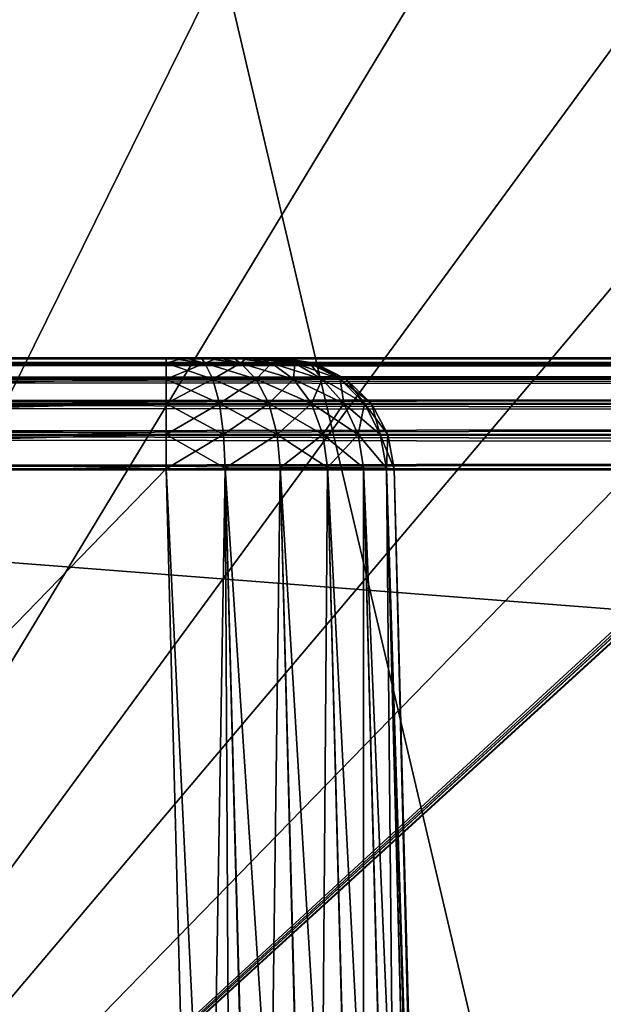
# Model space of a CAD drawing. Header units: millimetres. Extents: x -55 to 55, y -4 to 85.
# Tile 219 of 256: x -45.56 to -44.28, y 20.58 to 22.74. Entities that reach past the tile are written whole.
import ezdxf

# ---------------------------------------------------------------- set-up
doc = ezdxf.new("R2010")
doc.units = ezdxf.units.MM
doc.header["$LTSCALE"] = 116.785152
for name, color, linetype in [('8028', 7, 'CONTINUOUS'), ('8030', 7, 'CONTINUOUS'), ('8031', 7, 'CONTINUOUS'), ('8091', 7, 'CONTINUOUS'), ('8093', 7, 'CONTINUOUS'), ('8095', 7, 'CONTINUOUS'), ('8096', 7, 'CONTINUOUS'), ('8097', 7, 'CONTINUOUS'), ('8103', 7, 'CONTINUOUS'), ('8114', 7, 'CONTINUOUS'), ('8115', 7, 'CONTINUOUS'), ('8116', 7, 'CONTINUOUS'), ('8152', 7, 'CONTINUOUS'), ('8154', 7, 'CONTINUOUS'), ('8239', 7, 'CONTINUOUS'), ('8267', 7, 'CONTINUOUS'), ('8529', 7, 'CONTINUOUS'), ('8533', 7, 'CONTINUOUS'), ('8534', 7, 'CONTINUOUS'), ('8535', 7, 'CONTINUOUS'), ('8536', 7, 'CONTINUOUS'), ('8537', 7, 'CONTINUOUS'), ('8541', 7, 'CONTINUOUS'), ('8678', 7, 'CONTINUOUS'), ('8682', 7, 'CONTINUOUS')]:
    doc.layers.add(name, color=color, linetype=linetype)

msp = doc.modelspace()

# ---------------------------------------------------------------- linework, layer by layer
at = {"layer": '8028', "color": 7, "linetype": 'CONTINUOUS'}
for points in [[(0.1725, 11.641, 54.65), (0.5099, 11.5692, 54.65), (-54.5, 84.85, 54.65), (0.1725, 11.641, 54.65)], [(-1.3349, 10.9699, 54.65), (-1.1041, 11.2262, 54.65), (-54.5, 84.85, 54.65), (-1.3349, 10.9699, 54.65)], [(0.5099, 11.5692, 54.65), (0.825, 11.4289, 54.65), (-54.5, 84.85, 54.65), (0.5099, 11.5692, 54.65)], [(-1.3349, 9.0301, 54.65), (-1.5074, 9.3289, 54.65), (-54.5, 84.85, 54.65), (-1.3349, 9.0301, 54.65)], [(0.825, 11.4289, 54.65), (1.1041, 11.2262, 54.65), (-54.5, 84.85, 54.65), (0.825, 11.4289, 54.65)], [(1.3349, 10.9699, 54.65), (54.5, 0.15, 54.65), (-54.5, 84.85, 54.65), (1.3349, 10.9699, 54.65)], [(1.1041, 11.2262, 54.65), (1.3349, 10.9699, 54.65), (-54.5, 84.85, 54.65), (1.1041, 11.2262, 54.65)], [(-54.5, 0.15, 54.65), (-1.3349, 9.0301, 54.65), (-54.5, 84.85, 54.65), (-54.5, 0.15, 54.65)], [(-1.1041, 11.2262, 54.65), (-0.825, 11.4289, 54.65), (-54.5, 84.85, 54.65), (-1.1041, 11.2262, 54.65)], [(-1.5074, 9.3289, 54.65), (-1.6139, 9.6569, 54.65), (-54.5, 84.85, 54.65), (-1.5074, 9.3289, 54.65)], [(-0.1725, 11.641, 54.65), (0.1725, 11.641, 54.65), (-54.5, 84.85, 54.65), (-0.1725, 11.641, 54.65)], [(-1.6139, 9.6569, 54.65), (-1.65, 10, 54.65), (-54.5, 84.85, 54.65), (-1.6139, 9.6569, 54.65)], [(-1.5074, 10.6711, 54.65), (-1.3349, 10.9699, 54.65), (-54.5, 84.85, 54.65), (-1.5074, 10.6711, 54.65)], [(-0.5099, 11.5692, 54.65), (-0.1725, 11.641, 54.65), (-54.5, 84.85, 54.65), (-0.5099, 11.5692, 54.65)], [(-1.65, 10, 54.65), (-1.6139, 10.3431, 54.65), (-54.5, 84.85, 54.65), (-1.65, 10, 54.65)], [(-0.825, 11.4289, 54.65), (-0.5099, 11.5692, 54.65), (-54.5, 84.85, 54.65), (-0.825, 11.4289, 54.65)], [(-1.6139, 10.3431, 54.65), (-1.5074, 10.6711, 54.65), (-54.5, 84.85, 54.65), (-1.6139, 10.3431, 54.65)], [(54.5, 0.15, 54.65), (54.5, 84.85, 54.65), (-54.5, 84.85, 54.65), (54.5, 0.15, 54.65)]]:
    msp.add_3dface(points, dxfattribs=at)
at = {"layer": '8030', "color": 7, "linetype": 'CONTINUOUS'}
for points in [[(-54.5, 84.85, -54.65), (54.5, 84.85, -54.65), (-54.5, 0.15, -54.65), (-54.5, 84.85, -54.65)], [(54.5, 84.85, -54.65), (-1.3349, 10.9699, -54.65), (-54.5, 0.15, -54.65), (54.5, 84.85, -54.65)]]:
    msp.add_3dface(points, dxfattribs=at)
at = {"layer": '8031', "color": 7, "linetype": 'CONTINUOUS'}
for points in [[(-9.1646, 22, 48.9852), (-52.1544, 22, 52.4043), (-48.2354, 22, 48.9852), (-9.1646, 22, 48.9852)], [(-5.2435, 22, 52.4043), (-52.1544, 22, 52.4043), (-9.065, 22, 48.9786), (-5.2435, 22, 52.4043)], [(-9.065, 22, 48.9786), (-52.1544, 22, 52.4043), (-9.1646, 22, 48.9852), (-9.065, 22, 48.9786)], [(-52.1544, 22, -52.4043), (-5.2435, 22, -52.4043), (-48.335, 22, -48.9786), (-52.1544, 22, -52.4043)], [(-48.335, 22, -48.9786), (-5.2435, 22, -52.4043), (-48.2354, 22, -48.9852), (-48.335, 22, -48.9786)], [(-45.2351, 22, 8.4148), (-48.2354, 22, 8.4148), (-45.2351, 22, -8.4148), (-45.2351, 22, 8.4148)], [(-45.2351, 22, -8.4148), (-48.2354, 22, 8.4148), (-48.2354, 22, -8.4148), (-45.2351, 22, -8.4148)], [(-48.2354, 22, -48.9852), (-5.2435, 22, -52.4043), (-9.1646, 22, -48.9852), (-48.2354, 22, -48.9852)], [(-45.196, 22, 8.4117), (-45.2351, 22, 8.4148), (-45.196, 22, -8.4117), (-45.196, 22, 8.4117)], [(-45.196, 22, -8.4117), (-45.2351, 22, 8.4148), (-45.2351, 22, -8.4148), (-45.196, 22, -8.4117)], [(-45.1579, 22, 8.4026), (-45.196, 22, 8.4117), (-45.1578, 22, -8.4026), (-45.1579, 22, 8.4026)], [(-45.1578, 22, -8.4026), (-45.196, 22, 8.4117), (-45.196, 22, -8.4117), (-45.1578, 22, -8.4026)], [(-45.1216, 22, 8.3876), (-45.1579, 22, 8.4026), (-45.1216, 22, -8.3876), (-45.1216, 22, 8.3876)], [(-45.1216, 22, -8.3876), (-45.1579, 22, 8.4026), (-45.1578, 22, -8.4026), (-45.1216, 22, -8.3876)], [(-45.0882, 22, 8.3671), (-45.1216, 22, 8.3876), (-45.0882, 22, -8.3671), (-45.0882, 22, 8.3671)], [(-45.0882, 22, -8.3671), (-45.1216, 22, 8.3876), (-45.1216, 22, -8.3876), (-45.0882, 22, -8.3671)], [(-45.0584, 22, 8.3416), (-45.0882, 22, 8.3671), (-45.0584, 22, -8.3416), (-45.0584, 22, 8.3416)], [(-45.0584, 22, -8.3416), (-45.0882, 22, 8.3671), (-45.0882, 22, -8.3671), (-45.0584, 22, -8.3416)], [(-45.0329, 22, 8.3118), (-45.0584, 22, 8.3416), (-45.0329, 22, -8.3118), (-45.0329, 22, 8.3118)], [(-45.0329, 22, -8.3118), (-45.0584, 22, 8.3416), (-45.0584, 22, -8.3416), (-45.0329, 22, -8.3118)], [(-45.0124, 22, 8.2784), (-45.0329, 22, 8.3118), (-45.0124, 22, -8.2784), (-45.0124, 22, 8.2784)], [(-45.0124, 22, -8.2784), (-45.0329, 22, 8.3118), (-45.0329, 22, -8.3118), (-45.0124, 22, -8.2784)], [(-44.9974, 22, 8.2422), (-45.0124, 22, 8.2784), (-44.9974, 22, -8.2421), (-44.9974, 22, 8.2422)], [(-44.9974, 22, -8.2421), (-45.0124, 22, 8.2784), (-45.0124, 22, -8.2784), (-44.9974, 22, -8.2421)], [(-44.9883, 22, 8.204), (-44.9974, 22, 8.2422), (-44.9883, 22, -8.204), (-44.9883, 22, 8.204)], [(-44.9883, 22, -8.204), (-44.9974, 22, 8.2422), (-44.9974, 22, -8.2421), (-44.9883, 22, -8.204)], [(-44.9852, 22, 8.1649), (-44.9883, 22, 8.204), (-44.9852, 22, -8.1649), (-44.9852, 22, 8.1649)], [(-44.9852, 22, -8.1649), (-44.9883, 22, 8.204), (-44.9883, 22, -8.204), (-44.9852, 22, -8.1649)]]:
    msp.add_3dface(points, dxfattribs=at)
at = {"layer": '8091', "color": 7, "linetype": 'CONTINUOUS'}
for points in [[(-5.2435, 21.7544, 52.6543), (-4.7587, 3.2391, 52.9775), (-52.5315, 0.1474, 53.0314), (-5.2435, 21.7544, 52.6543)], [(-52.1544, 21.7544, 52.6543), (-5.2435, 21.7544, 52.6543), (-52.5315, 0.1474, 53.0314), (-52.1544, 21.7544, 52.6543)]]:
    msp.add_3dface(points, dxfattribs=at)
at = {"layer": '8093', "color": 7, "linetype": 'CONTINUOUS'}
for points in [[(-52.1544, 21.7544, -52.6543), (-52.5315, 0.1474, -53.0314), (-4.382, 2.805, -52.9851), (-52.1544, 21.7544, -52.6543)], [(-4.4308, 2.8248, -52.9847), (-52.1544, 21.7544, -52.6543), (-4.382, 2.805, -52.9851), (-4.4308, 2.8248, -52.9847)], [(-4.4767, 2.8475, -52.9843), (-52.1544, 21.7544, -52.6543), (-4.4308, 2.8248, -52.9847), (-4.4767, 2.8475, -52.9843)], [(-4.5197, 2.8728, -52.9839), (-52.1544, 21.7544, -52.6543), (-4.4767, 2.8475, -52.9843), (-4.5197, 2.8728, -52.9839)], [(-4.5596, 2.9005, -52.9834), (-52.1544, 21.7544, -52.6543), (-4.5197, 2.8728, -52.9839), (-4.5596, 2.9005, -52.9834)], [(-4.7029, 3.0564, -52.9807), (-52.1544, 21.7544, -52.6543), (-4.6701, 3.0084, -52.9815), (-4.7029, 3.0564, -52.9807)], [(-4.6285, 2.9608, -52.9823), (-52.1544, 21.7544, -52.6543), (-4.5959, 2.9299, -52.9829), (-4.6285, 2.9608, -52.9823)], [(-4.6701, 3.0084, -52.9815), (-52.1544, 21.7544, -52.6543), (-4.6285, 2.9608, -52.9823), (-4.6701, 3.0084, -52.9815)], [(-4.7587, 3.2391, -52.9775), (-52.1544, 21.7544, -52.6543), (-4.7546, 3.1948, -52.9782), (-4.7587, 3.2391, -52.9775)], [(-5.2435, 21.7544, -52.6543), (-52.1544, 21.7544, -52.6543), (-4.7587, 3.2391, -52.9775), (-5.2435, 21.7544, -52.6543)], [(-4.7546, 3.1948, -52.9782), (-52.1544, 21.7544, -52.6543), (-4.7443, 3.1498, -52.979), (-4.7546, 3.1948, -52.9782)], [(-4.7443, 3.1498, -52.979), (-52.1544, 21.7544, -52.6543), (-4.7274, 3.1037, -52.9798), (-4.7443, 3.1498, -52.979)], [(-4.5959, 2.9299, -52.9829), (-52.1544, 21.7544, -52.6543), (-4.5596, 2.9005, -52.9834), (-4.5959, 2.9299, -52.9829)], [(-4.7274, 3.1037, -52.9798), (-52.1544, 21.7544, -52.6543), (-4.7029, 3.0564, -52.9807), (-4.7274, 3.1037, -52.9798)]]:
    msp.add_3dface(points, dxfattribs=at)
at = {"layer": '8095', "color": 7, "linetype": 'CONTINUOUS'}
for points in [[(-45.2351, 21.7565, 8.6647), (-48.1565, 18.7435, 8.7436), (-48.2354, 21.7565, 8.6647), (-45.2351, 21.7565, 8.6647)], [(-45.1562, 18.7435, 8.7436), (-48.1565, 18.7435, 8.7436), (-45.2351, 21.7565, 8.6647), (-45.1562, 18.7435, 8.7436)]]:
    msp.add_3dface(points, dxfattribs=at)
at = {"layer": '8096', "color": 7, "linetype": 'CONTINUOUS'}
for points in [[(-44.7353, 21.7565, -8.1649), (-44.6564, 18.7435, 8.2438), (-44.7353, 21.7565, 8.1649), (-44.7353, 21.7565, -8.1649)], [(-44.6564, 18.7435, -8.2438), (-44.6564, 18.7435, 8.2438), (-44.7353, 21.7565, -8.1649), (-44.6564, 18.7435, -8.2438)]]:
    msp.add_3dface(points, dxfattribs=at)
at = {"layer": '8097', "color": 7, "linetype": 'CONTINUOUS'}
for points in [[(-48.2354, 21.7565, -8.6647), (-48.1565, 18.7435, -8.7436), (-45.2351, 21.7565, -8.6647), (-48.2354, 21.7565, -8.6647)], [(-48.1565, 18.7435, -8.7436), (-45.1562, 18.7435, -8.7436), (-45.2351, 21.7565, -8.6647), (-48.1565, 18.7435, -8.7436)]]:
    msp.add_3dface(points, dxfattribs=at)
at = {"layer": '8103', "color": 7, "linetype": 'CONTINUOUS'}
for points in [[(-9.1646, 21.7565, -48.7353), (-48.1565, 18.7435, -48.6564), (-48.2354, 21.7565, -48.7353), (-9.1646, 21.7565, -48.7353)], [(-9.2435, 18.7435, -48.6564), (-48.1565, 18.7435, -48.6564), (-9.1646, 21.7565, -48.7353), (-9.2435, 18.7435, -48.6564)]]:
    msp.add_3dface(points, dxfattribs=at)
at = {"layer": '8114', "color": 7, "linetype": 'CONTINUOUS'}
for points in [[(-48.2354, 21.7565, 48.7353), (-9.2435, 18.7435, 48.6564), (-9.1646, 21.7565, 48.7353), (-48.2354, 21.7565, 48.7353)], [(-48.1565, 18.7435, 48.6564), (-9.2435, 18.7435, 48.6564), (-48.2354, 21.7565, 48.7353), (-48.1565, 18.7435, 48.6564)]]:
    msp.add_3dface(points, dxfattribs=at)
at = {"layer": '8115', "color": 7, "linetype": 'CONTINUOUS'}
for points in [[(-44.1435, 18.7435, 9.7564), (-43.8423, 30.2435, 10.0575), (-47.1438, 18.7435, 9.7564), (-44.1435, 18.7435, 9.7564)], [(-47.1438, 18.7435, 9.7564), (-43.8423, 30.2435, 10.0575), (-46.8427, 30.2435, 10.0575), (-47.1438, 18.7435, 9.7564)]]:
    msp.add_3dface(points, dxfattribs=at)
at = {"layer": '8116', "color": 7, "linetype": 'CONTINUOUS'}
for points in [[(-47.1438, 18.7435, -9.7564), (-46.8427, 30.2435, -10.0575), (-44.1435, 18.7435, -9.7564), (-47.1438, 18.7435, -9.7564)], [(-44.1435, 18.7435, -9.7564), (-46.8427, 30.2435, -10.0575), (-43.8423, 30.2435, -10.0575), (-44.1435, 18.7435, -9.7564)]]:
    msp.add_3dface(points, dxfattribs=at)
at = {"layer": '8152', "color": 7, "linetype": 'CONTINUOUS'}
for points in [[(-45.1562, 18.7435, 8.7436), (-45.2351, 21.7565, 8.6647), (-45.1058, 21.758, 8.6477), (-45.1562, 18.7435, 8.7436)], [(-45.0269, 18.742, 8.7267), (-45.1562, 18.7435, 8.7436), (-45.1058, 21.758, 8.6477), (-45.0269, 18.742, 8.7267)], [(-44.9852, 21.7589, 8.5977), (-44.9067, 18.7411, 8.677), (-45.1058, 21.758, 8.6477), (-44.9852, 21.7589, 8.5977)], [(-44.9067, 18.7411, 8.677), (-45.0269, 18.742, 8.7267), (-45.1058, 21.758, 8.6477), (-44.9067, 18.7411, 8.677)], [(-44.8818, 21.7593, 8.5183), (-44.8034, 18.7407, 8.598), (-44.9852, 21.7589, 8.5977), (-44.8818, 21.7593, 8.5183)], [(-44.8034, 18.7407, 8.598), (-44.9067, 18.7411, 8.677), (-44.9852, 21.7589, 8.5977), (-44.8034, 18.7407, 8.598)], [(-44.724, 18.7411, 8.4951), (-44.8034, 18.7407, 8.598), (-44.8818, 21.7593, 8.5183), (-44.724, 18.7411, 8.4951)], [(-44.8023, 21.7589, 8.4148), (-44.724, 18.7411, 8.4951), (-44.8818, 21.7593, 8.5183), (-44.8023, 21.7589, 8.4148)], [(-44.6738, 18.742, 8.375), (-44.724, 18.7411, 8.4951), (-44.8023, 21.7589, 8.4148), (-44.6738, 18.742, 8.375)], [(-44.7524, 21.758, 8.2943), (-44.6738, 18.742, 8.375), (-44.8023, 21.7589, 8.4148), (-44.7524, 21.758, 8.2943)], [(-44.6608, 18.7426, 8.3102), (-44.6738, 18.742, 8.375), (-44.7524, 21.758, 8.2943), (-44.6608, 18.7426, 8.3102)], [(-44.7353, 21.7565, 8.1649), (-44.6608, 18.7426, 8.3102), (-44.7524, 21.758, 8.2943), (-44.7353, 21.7565, 8.1649)], [(-44.7353, 21.7565, 8.1649), (-44.6564, 18.7435, 8.2438), (-44.6608, 18.7426, 8.3102), (-44.7353, 21.7565, 8.1649)]]:
    msp.add_3dface(points, dxfattribs=at)
at = {"layer": '8154', "color": 7, "linetype": 'CONTINUOUS'}
for points in [[(-45.2351, 21.7565, -8.6647), (-45.0898, 18.7426, -8.7392), (-45.1057, 21.758, -8.6476), (-45.2351, 21.7565, -8.6647)], [(-45.1057, 21.758, -8.6476), (-45.025, 18.742, -8.7262), (-44.9852, 21.7589, -8.5977), (-45.1057, 21.758, -8.6476)], [(-45.0898, 18.7426, -8.7392), (-45.025, 18.742, -8.7262), (-45.1057, 21.758, -8.6476), (-45.0898, 18.7426, -8.7392)], [(-45.025, 18.742, -8.7262), (-44.9049, 18.7411, -8.676), (-44.9852, 21.7589, -8.5977), (-45.025, 18.742, -8.7262)], [(-44.9852, 21.7589, -8.5977), (-44.9049, 18.7411, -8.676), (-44.8817, 21.7593, -8.5182), (-44.9852, 21.7589, -8.5977)], [(-44.9049, 18.7411, -8.676), (-44.802, 18.7407, -8.5966), (-44.8817, 21.7593, -8.5182), (-44.9049, 18.7411, -8.676)], [(-44.8817, 21.7593, -8.5182), (-44.802, 18.7407, -8.5966), (-44.8023, 21.7589, -8.4148), (-44.8817, 21.7593, -8.5182)], [(-44.8023, 21.7589, -8.4148), (-44.723, 18.7411, -8.4933), (-44.7523, 21.758, -8.2942), (-44.8023, 21.7589, -8.4148)], [(-44.802, 18.7407, -8.5966), (-44.723, 18.7411, -8.4933), (-44.8023, 21.7589, -8.4148), (-44.802, 18.7407, -8.5966)], [(-44.6564, 18.7435, -8.2438), (-44.7353, 21.7565, -8.1649), (-44.7523, 21.758, -8.2942), (-44.6564, 18.7435, -8.2438)], [(-44.6733, 18.742, -8.3731), (-44.6564, 18.7435, -8.2438), (-44.7523, 21.758, -8.2942), (-44.6733, 18.742, -8.3731)], [(-44.723, 18.7411, -8.4933), (-44.6733, 18.742, -8.3731), (-44.7523, 21.758, -8.2942), (-44.723, 18.7411, -8.4933)], [(-45.2351, 21.7565, -8.6647), (-45.1562, 18.7435, -8.7436), (-45.0898, 18.7426, -8.7392), (-45.2351, 21.7565, -8.6647)]]:
    msp.add_3dface(points, dxfattribs=at)
at = {"layer": '8239', "color": 7, "linetype": 'CONTINUOUS'}
for points in [[(-5.2435, 21.988, -52.4807), (-5.2435, 22, -52.4043), (-52.1544, 21.988, -52.4807), (-5.2435, 21.988, -52.4807)], [(-5.2435, 22, -52.4043), (-52.1544, 22, -52.4043), (-52.1544, 21.988, -52.4807), (-5.2435, 22, -52.4043)], [(-52.1544, 21.9532, -52.5499), (-5.2435, 21.988, -52.4807), (-52.1544, 21.988, -52.4807), (-52.1544, 21.9532, -52.5499)], [(-5.2435, 21.9532, -52.5499), (-5.2435, 21.988, -52.4807), (-52.1544, 21.9532, -52.5499), (-5.2435, 21.9532, -52.5499)], [(-52.1544, 21.8989, -52.6051), (-5.2435, 21.9532, -52.5499), (-52.1544, 21.9532, -52.5499), (-52.1544, 21.8989, -52.6051)], [(-5.2435, 21.8989, -52.6051), (-5.2435, 21.9532, -52.5499), (-52.1544, 21.8989, -52.6051), (-5.2435, 21.8989, -52.6051)], [(-52.1544, 21.8303, -52.6411), (-5.2435, 21.8989, -52.6051), (-52.1544, 21.8989, -52.6051), (-52.1544, 21.8303, -52.6411)], [(-5.2435, 21.8303, -52.6411), (-5.2435, 21.8989, -52.6051), (-52.1544, 21.8303, -52.6411), (-5.2435, 21.8303, -52.6411)], [(-52.1544, 21.7544, -52.6543), (-5.2435, 21.8303, -52.6411), (-52.1544, 21.8303, -52.6411), (-52.1544, 21.7544, -52.6543)], [(-52.1544, 21.7544, -52.6543), (-5.2435, 21.7544, -52.6543), (-5.2435, 21.8303, -52.6411), (-52.1544, 21.7544, -52.6543)]]:
    msp.add_3dface(points, dxfattribs=at)
at = {"layer": '8267', "color": 7, "linetype": 'CONTINUOUS'}
for points in [[(-52.1544, 21.988, 52.4807), (-52.1544, 22, 52.4043), (-5.2435, 21.988, 52.4807), (-52.1544, 21.988, 52.4807)], [(-52.1544, 22, 52.4043), (-5.2435, 22, 52.4043), (-5.2435, 21.988, 52.4807), (-52.1544, 22, 52.4043)], [(-52.1544, 21.9532, 52.5499), (-52.1544, 21.988, 52.4807), (-5.2435, 21.9532, 52.5499), (-52.1544, 21.9532, 52.5499)], [(-5.2435, 21.9532, 52.5499), (-52.1544, 21.988, 52.4807), (-5.2435, 21.988, 52.4807), (-5.2435, 21.9532, 52.5499)], [(-5.2435, 21.8989, 52.6051), (-52.1544, 21.9532, 52.5499), (-5.2435, 21.9532, 52.5499), (-5.2435, 21.8989, 52.6051)], [(-52.1544, 21.8989, 52.6051), (-52.1544, 21.9532, 52.5499), (-5.2435, 21.8989, 52.6051), (-52.1544, 21.8989, 52.6051)], [(-5.2435, 21.8303, 52.6411), (-52.1544, 21.8989, 52.6051), (-5.2435, 21.8989, 52.6051), (-5.2435, 21.8303, 52.6411)], [(-52.1544, 21.8303, 52.6411), (-52.1544, 21.8989, 52.6051), (-5.2435, 21.8303, 52.6411), (-52.1544, 21.8303, 52.6411)], [(-5.2435, 21.7544, 52.6543), (-52.1544, 21.7544, 52.6543), (-52.1544, 21.8303, 52.6411), (-5.2435, 21.7544, 52.6543)], [(-5.2435, 21.7544, 52.6543), (-52.1544, 21.8303, 52.6411), (-5.2435, 21.8303, 52.6411), (-5.2435, 21.7544, 52.6543)]]:
    msp.add_3dface(points, dxfattribs=at)
at = {"layer": '8529', "color": 7, "linetype": 'CONTINUOUS'}
for points in [[(-48.2354, 21.9882, -48.9092), (-48.2354, 22, -48.9852), (-9.1646, 21.9882, -48.9092), (-48.2354, 21.9882, -48.9092)], [(-48.2354, 22, -48.9852), (-9.1646, 22, -48.9852), (-9.1646, 21.9882, -48.9092), (-48.2354, 22, -48.9852)], [(-48.2354, 21.9537, -48.8403), (-48.2354, 21.9882, -48.9092), (-9.1646, 21.9537, -48.8403), (-48.2354, 21.9537, -48.8403)], [(-9.1646, 21.9537, -48.8403), (-48.2354, 21.9882, -48.9092), (-9.1646, 21.9882, -48.9092), (-9.1646, 21.9537, -48.8403)], [(-9.1646, 21.9, -48.7852), (-48.2354, 21.9537, -48.8403), (-9.1646, 21.9537, -48.8403), (-9.1646, 21.9, -48.7852)], [(-48.2354, 21.9, -48.7852), (-48.2354, 21.9537, -48.8403), (-9.1646, 21.9, -48.7852), (-48.2354, 21.9, -48.7852)], [(-48.2354, 21.832, -48.749), (-48.2354, 21.9, -48.7852), (-9.1646, 21.832, -48.749), (-48.2354, 21.832, -48.749)], [(-9.1646, 21.832, -48.749), (-48.2354, 21.9, -48.7852), (-9.1646, 21.9, -48.7852), (-9.1646, 21.832, -48.749)], [(-9.1646, 21.7565, -48.7353), (-48.2354, 21.832, -48.749), (-9.1646, 21.832, -48.749), (-9.1646, 21.7565, -48.7353)], [(-9.1646, 21.7565, -48.7353), (-48.2354, 21.7565, -48.7353), (-48.2354, 21.832, -48.749), (-9.1646, 21.7565, -48.7353)]]:
    msp.add_3dface(points, dxfattribs=at)
at = {"layer": '8533', "color": 7, "linetype": 'CONTINUOUS'}
for points in [[(-45.2351, 22, -8.4148), (-48.2354, 22, -8.4148), (-48.2354, 21.9882, -8.4908), (-45.2351, 22, -8.4148)], [(-45.2351, 21.9882, -8.4908), (-45.2351, 22, -8.4148), (-48.2354, 21.9882, -8.4908), (-45.2351, 21.9882, -8.4908)], [(-48.2354, 21.9537, -8.5597), (-45.2351, 21.9882, -8.4908), (-48.2354, 21.9882, -8.4908), (-48.2354, 21.9537, -8.5597)], [(-45.2351, 21.9537, -8.5597), (-45.2351, 21.9882, -8.4908), (-48.2354, 21.9537, -8.5597), (-45.2351, 21.9537, -8.5597)], [(-48.2354, 21.9, -8.6148), (-45.2351, 21.9537, -8.5597), (-48.2354, 21.9537, -8.5597), (-48.2354, 21.9, -8.6148)], [(-45.2351, 21.9, -8.6148), (-45.2351, 21.9537, -8.5597), (-48.2354, 21.9, -8.6148), (-45.2351, 21.9, -8.6148)], [(-45.2351, 21.832, -8.651), (-45.2351, 21.9, -8.6148), (-48.2354, 21.832, -8.651), (-45.2351, 21.832, -8.651)], [(-48.2354, 21.832, -8.651), (-45.2351, 21.9, -8.6148), (-48.2354, 21.9, -8.6148), (-48.2354, 21.832, -8.651)], [(-48.2354, 21.7565, -8.6647), (-45.2351, 21.832, -8.651), (-48.2354, 21.832, -8.651), (-48.2354, 21.7565, -8.6647)], [(-48.2354, 21.7565, -8.6647), (-45.2351, 21.7565, -8.6647), (-45.2351, 21.832, -8.651), (-48.2354, 21.7565, -8.6647)]]:
    msp.add_3dface(points, dxfattribs=at)
at = {"layer": '8534', "color": 7, "linetype": 'CONTINUOUS'}
for points in [[(-45.196, 22, -8.4117), (-45.2351, 22, -8.4148), (-45.1507, 21.9882, -8.4797), (-45.196, 22, -8.4117)], [(-45.1507, 21.9882, -8.4797), (-45.2351, 22, -8.4148), (-45.2351, 21.9882, -8.4908), (-45.1507, 21.9882, -8.4797)], [(-45.1578, 22, -8.4026), (-45.196, 22, -8.4117), (-45.1507, 21.9882, -8.4797), (-45.1578, 22, -8.4026)], [(-45.0721, 21.9882, -8.4472), (-45.1578, 22, -8.4026), (-45.1507, 21.9882, -8.4797), (-45.0721, 21.9882, -8.4472)], [(-45.1216, 22, -8.3876), (-45.1578, 22, -8.4026), (-45.0721, 21.9882, -8.4472), (-45.1216, 22, -8.3876)], [(-45.0882, 22, -8.3671), (-45.1216, 22, -8.3876), (-45.0721, 21.9882, -8.4472), (-45.0882, 22, -8.3671)], [(-45.0046, 21.9882, -8.3954), (-45.0882, 22, -8.3671), (-45.0721, 21.9882, -8.4472), (-45.0046, 21.9882, -8.3954)], [(-45.0584, 22, -8.3416), (-45.0882, 22, -8.3671), (-45.0046, 21.9882, -8.3954), (-45.0584, 22, -8.3416)], [(-44.9528, 21.9882, -8.3279), (-45.0584, 22, -8.3416), (-45.0046, 21.9882, -8.3954), (-44.9528, 21.9882, -8.3279)], [(-45.0329, 22, -8.3118), (-45.0584, 22, -8.3416), (-44.9528, 21.9882, -8.3279), (-45.0329, 22, -8.3118)], [(-45.0124, 22, -8.2784), (-45.0329, 22, -8.3118), (-44.9528, 21.9882, -8.3279), (-45.0124, 22, -8.2784)], [(-44.9974, 22, -8.2421), (-45.0124, 22, -8.2784), (-44.9203, 21.9882, -8.2493), (-44.9974, 22, -8.2421)], [(-44.9203, 21.9882, -8.2493), (-45.0124, 22, -8.2784), (-44.9528, 21.9882, -8.3279), (-44.9203, 21.9882, -8.2493)], [(-44.9883, 22, -8.204), (-44.9974, 22, -8.2421), (-44.9203, 21.9882, -8.2493), (-44.9883, 22, -8.204)], [(-44.9092, 21.9882, -8.1649), (-44.9883, 22, -8.204), (-44.9203, 21.9882, -8.2493), (-44.9092, 21.9882, -8.1649)], [(-44.9852, 22, -8.1649), (-44.9883, 22, -8.204), (-44.9092, 21.9882, -8.1649), (-44.9852, 22, -8.1649)], [(-45.1329, 21.9537, -8.5462), (-45.2351, 21.9882, -8.4908), (-45.2351, 21.9537, -8.5597), (-45.1329, 21.9537, -8.5462)], [(-45.1507, 21.9882, -8.4797), (-45.2351, 21.9882, -8.4908), (-45.1329, 21.9537, -8.5462), (-45.1507, 21.9882, -8.4797)], [(-45.0721, 21.9882, -8.4472), (-45.1507, 21.9882, -8.4797), (-45.0377, 21.9537, -8.5068), (-45.0721, 21.9882, -8.4472)], [(-45.0377, 21.9537, -8.5068), (-45.1507, 21.9882, -8.4797), (-45.1329, 21.9537, -8.5462), (-45.0377, 21.9537, -8.5068)], [(-44.9559, 21.9537, -8.4441), (-45.0721, 21.9882, -8.4472), (-45.0377, 21.9537, -8.5068), (-44.9559, 21.9537, -8.4441)], [(-45.0046, 21.9882, -8.3954), (-45.0721, 21.9882, -8.4472), (-44.9559, 21.9537, -8.4441), (-45.0046, 21.9882, -8.3954)], [(-44.8932, 21.9537, -8.3623), (-45.0046, 21.9882, -8.3954), (-44.9559, 21.9537, -8.4441), (-44.8932, 21.9537, -8.3623)], [(-44.9528, 21.9882, -8.3279), (-45.0046, 21.9882, -8.3954), (-44.8932, 21.9537, -8.3623), (-44.9528, 21.9882, -8.3279)], [(-44.8538, 21.9537, -8.2671), (-44.9528, 21.9882, -8.3279), (-44.8932, 21.9537, -8.3623), (-44.8538, 21.9537, -8.2671)], [(-44.9203, 21.9882, -8.2493), (-44.9528, 21.9882, -8.3279), (-44.8538, 21.9537, -8.2671), (-44.9203, 21.9882, -8.2493)], [(-44.8403, 21.9537, -8.1649), (-44.9203, 21.9882, -8.2493), (-44.8538, 21.9537, -8.2671), (-44.8403, 21.9537, -8.1649)], [(-44.8403, 21.9537, -8.1649), (-44.9092, 21.9882, -8.1649), (-44.9203, 21.9882, -8.2493), (-44.8403, 21.9537, -8.1649)], [(-45.1187, 21.9, -8.5995), (-45.2351, 21.9537, -8.5597), (-45.2351, 21.9, -8.6148), (-45.1187, 21.9, -8.5995)], [(-45.1329, 21.9537, -8.5462), (-45.2351, 21.9537, -8.5597), (-45.1187, 21.9, -8.5995), (-45.1329, 21.9537, -8.5462)], [(-45.0101, 21.9, -8.5546), (-45.1329, 21.9537, -8.5462), (-45.1187, 21.9, -8.5995), (-45.0101, 21.9, -8.5546)], [(-45.0377, 21.9537, -8.5068), (-45.1329, 21.9537, -8.5462), (-45.0101, 21.9, -8.5546), (-45.0377, 21.9537, -8.5068)], [(-44.9169, 21.9, -8.4831), (-45.0377, 21.9537, -8.5068), (-45.0101, 21.9, -8.5546), (-44.9169, 21.9, -8.4831)], [(-44.9559, 21.9537, -8.4441), (-45.0377, 21.9537, -8.5068), (-44.9169, 21.9, -8.4831), (-44.9559, 21.9537, -8.4441)], [(-44.8454, 21.9, -8.3899), (-44.9559, 21.9537, -8.4441), (-44.9169, 21.9, -8.4831), (-44.8454, 21.9, -8.3899)], [(-44.8932, 21.9537, -8.3623), (-44.9559, 21.9537, -8.4441), (-44.8454, 21.9, -8.3899), (-44.8932, 21.9537, -8.3623)], [(-44.8005, 21.9, -8.2813), (-44.8932, 21.9537, -8.3623), (-44.8454, 21.9, -8.3899), (-44.8005, 21.9, -8.2813)], [(-44.8538, 21.9537, -8.2671), (-44.8932, 21.9537, -8.3623), (-44.8005, 21.9, -8.2813), (-44.8538, 21.9537, -8.2671)], [(-44.7852, 21.9, -8.1649), (-44.8538, 21.9537, -8.2671), (-44.8005, 21.9, -8.2813), (-44.7852, 21.9, -8.1649)], [(-44.7852, 21.9, -8.1649), (-44.8403, 21.9537, -8.1649), (-44.8538, 21.9537, -8.2671), (-44.7852, 21.9, -8.1649)], [(-45.1187, 21.9, -8.5995), (-45.2351, 21.9, -8.6148), (-45.1093, 21.832, -8.6344), (-45.1187, 21.9, -8.5995)], [(-45.1093, 21.832, -8.6344), (-45.2351, 21.9, -8.6148), (-45.2351, 21.832, -8.651), (-45.1093, 21.832, -8.6344)], [(-45.0101, 21.9, -8.5546), (-45.1187, 21.9, -8.5995), (-44.9921, 21.832, -8.5859), (-45.0101, 21.9, -8.5546)], [(-44.9921, 21.832, -8.5859), (-45.1187, 21.9, -8.5995), (-45.1093, 21.832, -8.6344), (-44.9921, 21.832, -8.5859)], [(-44.9169, 21.9, -8.4831), (-45.0101, 21.9, -8.5546), (-44.8914, 21.832, -8.5086), (-44.9169, 21.9, -8.4831)], [(-44.8914, 21.832, -8.5086), (-45.0101, 21.9, -8.5546), (-44.9921, 21.832, -8.5859), (-44.8914, 21.832, -8.5086)], [(-44.8454, 21.9, -8.3899), (-44.9169, 21.9, -8.4831), (-44.8141, 21.832, -8.4079), (-44.8454, 21.9, -8.3899)], [(-44.8141, 21.832, -8.4079), (-44.9169, 21.9, -8.4831), (-44.8914, 21.832, -8.5086), (-44.8141, 21.832, -8.4079)], [(-44.8005, 21.9, -8.2813), (-44.8454, 21.9, -8.3899), (-44.7656, 21.832, -8.2907), (-44.8005, 21.9, -8.2813)], [(-44.7656, 21.832, -8.2907), (-44.8454, 21.9, -8.3899), (-44.8141, 21.832, -8.4079), (-44.7656, 21.832, -8.2907)], [(-44.749, 21.832, -8.1649), (-44.8005, 21.9, -8.2813), (-44.7656, 21.832, -8.2907), (-44.749, 21.832, -8.1649)], [(-44.749, 21.832, -8.1649), (-44.7852, 21.9, -8.1649), (-44.8005, 21.9, -8.2813), (-44.749, 21.832, -8.1649)], [(-45.1057, 21.758, -8.6476), (-45.1093, 21.832, -8.6344), (-45.2351, 21.832, -8.651), (-45.1057, 21.758, -8.6476)], [(-45.2351, 21.7565, -8.6647), (-45.1057, 21.758, -8.6476), (-45.2351, 21.832, -8.651), (-45.2351, 21.7565, -8.6647)], [(-45.1057, 21.758, -8.6476), (-44.9921, 21.832, -8.5859), (-45.1093, 21.832, -8.6344), (-45.1057, 21.758, -8.6476)], [(-45.1057, 21.758, -8.6476), (-44.9852, 21.7589, -8.5977), (-44.9921, 21.832, -8.5859), (-45.1057, 21.758, -8.6476)], [(-44.9852, 21.7589, -8.5977), (-44.8914, 21.832, -8.5086), (-44.9921, 21.832, -8.5859), (-44.9852, 21.7589, -8.5977)], [(-44.9852, 21.7589, -8.5977), (-44.8817, 21.7593, -8.5182), (-44.8914, 21.832, -8.5086), (-44.9852, 21.7589, -8.5977)], [(-44.8817, 21.7593, -8.5182), (-44.8141, 21.832, -8.4079), (-44.8914, 21.832, -8.5086), (-44.8817, 21.7593, -8.5182)], [(-44.8817, 21.7593, -8.5182), (-44.8023, 21.7589, -8.4148), (-44.8141, 21.832, -8.4079), (-44.8817, 21.7593, -8.5182)], [(-44.8023, 21.7589, -8.4148), (-44.7523, 21.758, -8.2942), (-44.8141, 21.832, -8.4079), (-44.8023, 21.7589, -8.4148)], [(-44.7523, 21.758, -8.2942), (-44.7656, 21.832, -8.2907), (-44.8141, 21.832, -8.4079), (-44.7523, 21.758, -8.2942)], [(-44.7353, 21.7565, -8.1649), (-44.749, 21.832, -8.1649), (-44.7656, 21.832, -8.2907), (-44.7353, 21.7565, -8.1649)], [(-44.7523, 21.758, -8.2942), (-44.7353, 21.7565, -8.1649), (-44.7656, 21.832, -8.2907), (-44.7523, 21.758, -8.2942)]]:
    msp.add_3dface(points, dxfattribs=at)
at = {"layer": '8535', "color": 7, "linetype": 'CONTINUOUS'}
for points in [[(-44.9852, 22, 8.1649), (-44.9852, 22, -8.1649), (-44.9092, 21.9882, -8.1649), (-44.9852, 22, 8.1649)], [(-44.9092, 21.9882, 8.1649), (-44.9852, 22, 8.1649), (-44.9092, 21.9882, -8.1649), (-44.9092, 21.9882, 8.1649)], [(-44.8403, 21.9537, 8.1649), (-44.9092, 21.9882, 8.1649), (-44.8403, 21.9537, -8.1649), (-44.8403, 21.9537, 8.1649)], [(-44.8403, 21.9537, -8.1649), (-44.9092, 21.9882, 8.1649), (-44.9092, 21.9882, -8.1649), (-44.8403, 21.9537, -8.1649)], [(-44.7852, 21.9, -8.1649), (-44.8403, 21.9537, 8.1649), (-44.8403, 21.9537, -8.1649), (-44.7852, 21.9, -8.1649)], [(-44.7852, 21.9, 8.1649), (-44.8403, 21.9537, 8.1649), (-44.7852, 21.9, -8.1649), (-44.7852, 21.9, 8.1649)], [(-44.749, 21.832, -8.1649), (-44.7852, 21.9, 8.1649), (-44.7852, 21.9, -8.1649), (-44.749, 21.832, -8.1649)], [(-44.749, 21.832, 8.1649), (-44.7852, 21.9, 8.1649), (-44.749, 21.832, -8.1649), (-44.749, 21.832, 8.1649)], [(-44.7353, 21.7565, -8.1649), (-44.7353, 21.7565, 8.1649), (-44.749, 21.832, 8.1649), (-44.7353, 21.7565, -8.1649)], [(-44.7353, 21.7565, -8.1649), (-44.749, 21.832, 8.1649), (-44.749, 21.832, -8.1649), (-44.7353, 21.7565, -8.1649)]]:
    msp.add_3dface(points, dxfattribs=at)
at = {"layer": '8536', "color": 7, "linetype": 'CONTINUOUS'}
for points in [[(-45.2351, 21.9882, 8.4908), (-45.196, 22, 8.4117), (-45.1507, 21.9882, 8.4797), (-45.2351, 21.9882, 8.4908)], [(-45.2351, 22, 8.4148), (-45.196, 22, 8.4117), (-45.2351, 21.9882, 8.4908), (-45.2351, 22, 8.4148)], [(-45.196, 22, 8.4117), (-45.1579, 22, 8.4026), (-45.1507, 21.9882, 8.4797), (-45.196, 22, 8.4117)], [(-45.1579, 22, 8.4026), (-45.1216, 22, 8.3876), (-45.1507, 21.9882, 8.4797), (-45.1579, 22, 8.4026)], [(-45.1507, 21.9882, 8.4797), (-45.1216, 22, 8.3876), (-45.0721, 21.9882, 8.4472), (-45.1507, 21.9882, 8.4797)], [(-45.1216, 22, 8.3876), (-45.0882, 22, 8.3671), (-45.0721, 21.9882, 8.4472), (-45.1216, 22, 8.3876)], [(-45.0882, 22, 8.3671), (-45.0584, 22, 8.3416), (-45.0721, 21.9882, 8.4472), (-45.0882, 22, 8.3671)], [(-45.0721, 21.9882, 8.4472), (-45.0584, 22, 8.3416), (-45.0046, 21.9882, 8.3954), (-45.0721, 21.9882, 8.4472)], [(-45.0584, 22, 8.3416), (-45.0329, 22, 8.3118), (-45.0046, 21.9882, 8.3954), (-45.0584, 22, 8.3416)], [(-45.0329, 22, 8.3118), (-45.0124, 22, 8.2784), (-44.9528, 21.9882, 8.3279), (-45.0329, 22, 8.3118)], [(-45.0046, 21.9882, 8.3954), (-45.0329, 22, 8.3118), (-44.9528, 21.9882, 8.3279), (-45.0046, 21.9882, 8.3954)], [(-45.0124, 22, 8.2784), (-44.9974, 22, 8.2422), (-44.9528, 21.9882, 8.3279), (-45.0124, 22, 8.2784)], [(-44.9974, 22, 8.2422), (-44.9883, 22, 8.204), (-44.9203, 21.9882, 8.2493), (-44.9974, 22, 8.2422)], [(-44.9528, 21.9882, 8.3279), (-44.9974, 22, 8.2422), (-44.9203, 21.9882, 8.2493), (-44.9528, 21.9882, 8.3279)], [(-44.9883, 22, 8.204), (-44.9852, 22, 8.1649), (-44.9203, 21.9882, 8.2493), (-44.9883, 22, 8.204)], [(-44.9203, 21.9882, 8.2493), (-44.9852, 22, 8.1649), (-44.9092, 21.9882, 8.1649), (-44.9203, 21.9882, 8.2493)], [(-45.2351, 21.9537, 8.5597), (-45.1507, 21.9882, 8.4797), (-45.1329, 21.9537, 8.5462), (-45.2351, 21.9537, 8.5597)], [(-45.2351, 21.9537, 8.5597), (-45.2351, 21.9882, 8.4908), (-45.1507, 21.9882, 8.4797), (-45.2351, 21.9537, 8.5597)], [(-45.1507, 21.9882, 8.4797), (-45.0721, 21.9882, 8.4472), (-45.1329, 21.9537, 8.5462), (-45.1507, 21.9882, 8.4797)], [(-45.1329, 21.9537, 8.5462), (-45.0721, 21.9882, 8.4472), (-45.0377, 21.9537, 8.5068), (-45.1329, 21.9537, 8.5462)], [(-45.0721, 21.9882, 8.4472), (-45.0046, 21.9882, 8.3954), (-45.0377, 21.9537, 8.5068), (-45.0721, 21.9882, 8.4472)], [(-45.0377, 21.9537, 8.5068), (-45.0046, 21.9882, 8.3954), (-44.9559, 21.9537, 8.4441), (-45.0377, 21.9537, 8.5068)], [(-45.0046, 21.9882, 8.3954), (-44.9528, 21.9882, 8.3279), (-44.9559, 21.9537, 8.4441), (-45.0046, 21.9882, 8.3954)], [(-44.9559, 21.9537, 8.4441), (-44.9528, 21.9882, 8.3279), (-44.8932, 21.9537, 8.3623), (-44.9559, 21.9537, 8.4441)], [(-44.9528, 21.9882, 8.3279), (-44.9203, 21.9882, 8.2493), (-44.8932, 21.9537, 8.3623), (-44.9528, 21.9882, 8.3279)], [(-44.8932, 21.9537, 8.3623), (-44.9203, 21.9882, 8.2493), (-44.8538, 21.9537, 8.2671), (-44.8932, 21.9537, 8.3623)], [(-44.9203, 21.9882, 8.2493), (-44.9092, 21.9882, 8.1649), (-44.8538, 21.9537, 8.2671), (-44.9203, 21.9882, 8.2493)], [(-44.8538, 21.9537, 8.2671), (-44.9092, 21.9882, 8.1649), (-44.8403, 21.9537, 8.1649), (-44.8538, 21.9537, 8.2671)], [(-45.2351, 21.9, 8.6148), (-45.1329, 21.9537, 8.5462), (-45.1187, 21.9, 8.5995), (-45.2351, 21.9, 8.6148)], [(-45.2351, 21.9, 8.6148), (-45.2351, 21.9537, 8.5597), (-45.1329, 21.9537, 8.5462), (-45.2351, 21.9, 8.6148)], [(-45.1329, 21.9537, 8.5462), (-45.0377, 21.9537, 8.5068), (-45.1187, 21.9, 8.5995), (-45.1329, 21.9537, 8.5462)], [(-45.1187, 21.9, 8.5995), (-45.0377, 21.9537, 8.5068), (-45.0101, 21.9, 8.5546), (-45.1187, 21.9, 8.5995)], [(-45.0377, 21.9537, 8.5068), (-44.9559, 21.9537, 8.4441), (-45.0101, 21.9, 8.5546), (-45.0377, 21.9537, 8.5068)], [(-45.0101, 21.9, 8.5546), (-44.9559, 21.9537, 8.4441), (-44.9169, 21.9, 8.4831), (-45.0101, 21.9, 8.5546)], [(-44.9559, 21.9537, 8.4441), (-44.8932, 21.9537, 8.3623), (-44.9169, 21.9, 8.4831), (-44.9559, 21.9537, 8.4441)], [(-44.9169, 21.9, 8.4831), (-44.8932, 21.9537, 8.3623), (-44.8454, 21.9, 8.3899), (-44.9169, 21.9, 8.4831)], [(-44.8932, 21.9537, 8.3623), (-44.8538, 21.9537, 8.2671), (-44.8454, 21.9, 8.3899), (-44.8932, 21.9537, 8.3623)], [(-44.8454, 21.9, 8.3899), (-44.8538, 21.9537, 8.2671), (-44.8005, 21.9, 8.2813), (-44.8454, 21.9, 8.3899)], [(-44.8538, 21.9537, 8.2671), (-44.8403, 21.9537, 8.1649), (-44.8005, 21.9, 8.2813), (-44.8538, 21.9537, 8.2671)], [(-44.8005, 21.9, 8.2813), (-44.8403, 21.9537, 8.1649), (-44.7852, 21.9, 8.1649), (-44.8005, 21.9, 8.2813)], [(-45.2351, 21.832, 8.651), (-45.1187, 21.9, 8.5995), (-45.1093, 21.832, 8.6344), (-45.2351, 21.832, 8.651)], [(-45.2351, 21.832, 8.651), (-45.2351, 21.9, 8.6148), (-45.1187, 21.9, 8.5995), (-45.2351, 21.832, 8.651)], [(-45.1187, 21.9, 8.5995), (-45.0101, 21.9, 8.5546), (-45.1093, 21.832, 8.6344), (-45.1187, 21.9, 8.5995)], [(-45.1093, 21.832, 8.6344), (-45.0101, 21.9, 8.5546), (-44.9921, 21.832, 8.5859), (-45.1093, 21.832, 8.6344)], [(-45.0101, 21.9, 8.5546), (-44.9169, 21.9, 8.4831), (-44.9921, 21.832, 8.5859), (-45.0101, 21.9, 8.5546)], [(-44.9921, 21.832, 8.5859), (-44.9169, 21.9, 8.4831), (-44.8914, 21.832, 8.5086), (-44.9921, 21.832, 8.5859)], [(-44.9169, 21.9, 8.4831), (-44.8454, 21.9, 8.3899), (-44.8914, 21.832, 8.5086), (-44.9169, 21.9, 8.4831)], [(-44.8914, 21.832, 8.5086), (-44.8454, 21.9, 8.3899), (-44.8141, 21.832, 8.4079), (-44.8914, 21.832, 8.5086)], [(-44.8454, 21.9, 8.3899), (-44.8005, 21.9, 8.2813), (-44.8141, 21.832, 8.4079), (-44.8454, 21.9, 8.3899)], [(-44.8141, 21.832, 8.4079), (-44.8005, 21.9, 8.2813), (-44.7656, 21.832, 8.2907), (-44.8141, 21.832, 8.4079)], [(-44.8005, 21.9, 8.2813), (-44.7852, 21.9, 8.1649), (-44.7656, 21.832, 8.2907), (-44.8005, 21.9, 8.2813)], [(-44.7656, 21.832, 8.2907), (-44.7852, 21.9, 8.1649), (-44.749, 21.832, 8.1649), (-44.7656, 21.832, 8.2907)], [(-45.2351, 21.7565, 8.6647), (-45.2351, 21.832, 8.651), (-45.1093, 21.832, 8.6344), (-45.2351, 21.7565, 8.6647)], [(-45.1058, 21.758, 8.6477), (-45.2351, 21.7565, 8.6647), (-45.1093, 21.832, 8.6344), (-45.1058, 21.758, 8.6477)], [(-45.1058, 21.758, 8.6477), (-45.1093, 21.832, 8.6344), (-44.9921, 21.832, 8.5859), (-45.1058, 21.758, 8.6477)], [(-44.9852, 21.7589, 8.5977), (-45.1058, 21.758, 8.6477), (-44.9921, 21.832, 8.5859), (-44.9852, 21.7589, 8.5977)], [(-44.8818, 21.7593, 8.5183), (-44.9852, 21.7589, 8.5977), (-44.9921, 21.832, 8.5859), (-44.8818, 21.7593, 8.5183)], [(-44.8818, 21.7593, 8.5183), (-44.9921, 21.832, 8.5859), (-44.8914, 21.832, 8.5086), (-44.8818, 21.7593, 8.5183)], [(-44.8023, 21.7589, 8.4148), (-44.8818, 21.7593, 8.5183), (-44.8914, 21.832, 8.5086), (-44.8023, 21.7589, 8.4148)], [(-44.8023, 21.7589, 8.4148), (-44.8914, 21.832, 8.5086), (-44.8141, 21.832, 8.4079), (-44.8023, 21.7589, 8.4148)], [(-44.7524, 21.758, 8.2943), (-44.8023, 21.7589, 8.4148), (-44.8141, 21.832, 8.4079), (-44.7524, 21.758, 8.2943)], [(-44.7524, 21.758, 8.2943), (-44.8141, 21.832, 8.4079), (-44.7656, 21.832, 8.2907), (-44.7524, 21.758, 8.2943)], [(-44.7524, 21.758, 8.2943), (-44.7656, 21.832, 8.2907), (-44.749, 21.832, 8.1649), (-44.7524, 21.758, 8.2943)], [(-44.7353, 21.7565, 8.1649), (-44.7524, 21.758, 8.2943), (-44.749, 21.832, 8.1649), (-44.7353, 21.7565, 8.1649)]]:
    msp.add_3dface(points, dxfattribs=at)
at = {"layer": '8537', "color": 7, "linetype": 'CONTINUOUS'}
for points in [[(-48.2354, 21.9882, 8.4908), (-48.2354, 22, 8.4148), (-45.2351, 21.9882, 8.4908), (-48.2354, 21.9882, 8.4908)], [(-48.2354, 22, 8.4148), (-45.2351, 22, 8.4148), (-45.2351, 21.9882, 8.4908), (-48.2354, 22, 8.4148)], [(-48.2354, 21.9537, 8.5597), (-48.2354, 21.9882, 8.4908), (-45.2351, 21.9537, 8.5597), (-48.2354, 21.9537, 8.5597)], [(-45.2351, 21.9537, 8.5597), (-48.2354, 21.9882, 8.4908), (-45.2351, 21.9882, 8.4908), (-45.2351, 21.9537, 8.5597)], [(-48.2354, 21.9, 8.6148), (-48.2354, 21.9537, 8.5597), (-45.2351, 21.9, 8.6148), (-48.2354, 21.9, 8.6148)], [(-45.2351, 21.9, 8.6148), (-48.2354, 21.9537, 8.5597), (-45.2351, 21.9537, 8.5597), (-45.2351, 21.9, 8.6148)], [(-48.2354, 21.832, 8.651), (-48.2354, 21.9, 8.6148), (-45.2351, 21.832, 8.651), (-48.2354, 21.832, 8.651)], [(-45.2351, 21.832, 8.651), (-48.2354, 21.9, 8.6148), (-45.2351, 21.9, 8.6148), (-45.2351, 21.832, 8.651)], [(-45.2351, 21.7565, 8.6647), (-48.2354, 21.832, 8.651), (-45.2351, 21.832, 8.651), (-45.2351, 21.7565, 8.6647)], [(-45.2351, 21.7565, 8.6647), (-48.2354, 21.7565, 8.6647), (-48.2354, 21.832, 8.651), (-45.2351, 21.7565, 8.6647)]]:
    msp.add_3dface(points, dxfattribs=at)
at = {"layer": '8541', "color": 7, "linetype": 'CONTINUOUS'}
for points in [[(-9.1646, 21.9882, 48.9092), (-9.1646, 22, 48.9852), (-48.2354, 21.9882, 48.9092), (-9.1646, 21.9882, 48.9092)], [(-9.1646, 22, 48.9852), (-48.2354, 22, 48.9852), (-48.2354, 21.9882, 48.9092), (-9.1646, 22, 48.9852)], [(-9.1646, 21.9537, 48.8403), (-9.1646, 21.9882, 48.9092), (-48.2354, 21.9537, 48.8403), (-9.1646, 21.9537, 48.8403)], [(-48.2354, 21.9537, 48.8403), (-9.1646, 21.9882, 48.9092), (-48.2354, 21.9882, 48.9092), (-48.2354, 21.9537, 48.8403)], [(-48.2354, 21.9, 48.7852), (-9.1646, 21.9537, 48.8403), (-48.2354, 21.9537, 48.8403), (-48.2354, 21.9, 48.7852)], [(-9.1646, 21.9, 48.7852), (-9.1646, 21.9537, 48.8403), (-48.2354, 21.9, 48.7852), (-9.1646, 21.9, 48.7852)], [(-48.2354, 21.832, 48.749), (-9.1646, 21.9, 48.7852), (-48.2354, 21.9, 48.7852), (-48.2354, 21.832, 48.749)], [(-9.1646, 21.832, 48.749), (-9.1646, 21.9, 48.7852), (-48.2354, 21.832, 48.749), (-9.1646, 21.832, 48.749)], [(-48.2354, 21.7565, 48.7353), (-9.1646, 21.832, 48.749), (-48.2354, 21.832, 48.749), (-48.2354, 21.7565, 48.7353)], [(-48.2354, 21.7565, 48.7353), (-9.1646, 21.7565, 48.7353), (-9.1646, 21.832, 48.749), (-48.2354, 21.7565, 48.7353)]]:
    msp.add_3dface(points, dxfattribs=at)
at = {"layer": '8678', "color": 7, "linetype": 'CONTINUOUS'}
for points in [[(-43.636, 59.9826, -46.4809), (-46.064, 59.9826, -46.4809), (-47.144, 18.7413, -47.9211), (-43.636, 59.9826, -46.4809)], [(-43.5836, 57.9826, -46.5508), (-43.636, 59.9826, -46.4809), (-47.144, 18.7413, -47.9211), (-43.5836, 57.9826, -46.5508)], [(-43.5675, 57.9151, -46.5531), (-43.5836, 57.9826, -46.5508), (-47.144, 18.7413, -47.9211), (-43.5675, 57.9151, -46.5531)], [(-43.5463, 57.8364, -46.5559), (-43.5675, 57.9151, -46.5531), (-47.144, 18.7413, -47.9211), (-43.5463, 57.8364, -46.5559)], [(-43.51, 57.7274, -46.5597), (-43.5463, 57.8364, -46.5559), (-47.144, 18.7413, -47.9211), (-43.51, 57.7274, -46.5597)], [(-43.448, 57.5906, -46.5644), (-43.51, 57.7274, -46.5597), (-47.144, 18.7413, -47.9211), (-43.448, 57.5906, -46.5644)], [(-43.3579, 57.4504, -46.5693), (-43.448, 57.5906, -46.5644), (-47.144, 18.7413, -47.9211), (-43.3579, 57.4504, -46.5693)], [(-43.2178, 57.3014, -46.5745), (-43.3579, 57.4504, -46.5693), (-47.144, 18.7413, -47.9211), (-43.2178, 57.3014, -46.5745)], [(-43.0279, 57.1728, -46.579), (-43.2178, 57.3014, -46.5745), (-47.144, 18.7413, -47.9211), (-43.0279, 57.1728, -46.579)], [(-42.8136, 57.0928, -46.5818), (-43.0279, 57.1728, -46.579), (-47.144, 18.7413, -47.9211), (-42.8136, 57.0928, -46.5818)], [(-42.5876, 57.0657, -46.5828), (-42.8136, 57.0928, -46.5818), (-47.144, 18.7413, -47.9211), (-42.5876, 57.0657, -46.5828)], [(-40.2789, 57.0657, -46.5828), (-42.5876, 57.0657, -46.5828), (-47.144, 18.7413, -47.9211), (-40.2789, 57.0657, -46.5828)], [(-40.0581, 50.7413, -46.8036), (-40.2789, 57.0657, -46.5828), (-47.144, 18.7413, -47.9211), (-40.0581, 50.7413, -46.8036)], [(-40.0251, 50.5402, -46.8106), (-40.0581, 50.7413, -46.8036), (-47.144, 18.7413, -47.9211), (-40.0251, 50.5402, -46.8106)], [(-39.9425, 50.3541, -46.8171), (-40.0251, 50.5402, -46.8106), (-47.144, 18.7413, -47.9211), (-39.9425, 50.3541, -46.8171)], [(-39.8157, 50.1951, -46.8227), (-39.9425, 50.3541, -46.8171), (-47.144, 18.7413, -47.9211), (-39.8157, 50.1951, -46.8227)], [(-12.6833, 50.196, -46.8227), (-12.8454, 50.0741, -46.8269), (-47.144, 18.7413, -47.9211), (-12.6833, 50.196, -46.8227)], [(-9.9786, 18.7413, -47.9211), (-12.6833, 50.196, -46.8227), (-47.144, 18.7413, -47.9211), (-9.9786, 18.7413, -47.9211)], [(-39.6531, 50.0732, -46.827), (-39.8157, 50.1951, -46.8227), (-47.144, 18.7413, -47.9211), (-39.6531, 50.0732, -46.827)], [(-12.8454, 50.0741, -46.8269), (-13.0333, 49.9967, -46.8296), (-47.144, 18.7413, -47.9211), (-12.8454, 50.0741, -46.8269)], [(-39.4645, 49.9962, -46.8296), (-39.6531, 50.0732, -46.827), (-47.144, 18.7413, -47.9211), (-39.4645, 49.9962, -46.8296)], [(-13.0333, 49.9967, -46.8296), (-13.1347, 49.9763, -46.8303), (-47.144, 18.7413, -47.9211), (-13.0333, 49.9967, -46.8296)], [(-39.3638, 49.9761, -46.8303), (-39.4645, 49.9962, -46.8296), (-47.144, 18.7413, -47.9211), (-39.3638, 49.9761, -46.8303)], [(-13.1347, 49.9763, -46.8303), (-13.2414, 49.9692, -46.8306), (-47.144, 18.7413, -47.9211), (-13.1347, 49.9763, -46.8303)], [(-39.2586, 49.9692, -46.8306), (-39.3638, 49.9761, -46.8303), (-47.144, 18.7413, -47.9211), (-39.2586, 49.9692, -46.8306)], [(-13.2414, 49.9692, -46.8306), (-16.7586, 49.9692, -46.8306), (-47.144, 18.7413, -47.9211), (-13.2414, 49.9692, -46.8306)], [(-16.7586, 49.9692, -46.8306), (-20.7414, 49.9692, -46.8306), (-47.144, 18.7413, -47.9211), (-16.7586, 49.9692, -46.8306)], [(-24.2586, 49.9692, -46.8306), (-28.2414, 49.9692, -46.8306), (-47.144, 18.7413, -47.9211), (-24.2586, 49.9692, -46.8306)], [(-20.7414, 49.9692, -46.8306), (-24.2586, 49.9692, -46.8306), (-47.144, 18.7413, -47.9211), (-20.7414, 49.9692, -46.8306)], [(-31.7586, 49.9692, -46.8306), (-35.7414, 49.9692, -46.8306), (-47.144, 18.7413, -47.9211), (-31.7586, 49.9692, -46.8306)], [(-35.7414, 49.9692, -46.8306), (-39.2586, 49.9692, -46.8306), (-47.144, 18.7413, -47.9211), (-35.7414, 49.9692, -46.8306)], [(-28.2414, 49.9692, -46.8306), (-31.7586, 49.9692, -46.8306), (-47.144, 18.7413, -47.9211), (-28.2414, 49.9692, -46.8306)]]:
    msp.add_3dface(points, dxfattribs=at)
at = {"layer": '8682', "color": 7, "linetype": 'CONTINUOUS'}
for points in [[(-47.144, 18.7413, 47.9211), (-46.064, 59.9826, 46.4809), (-39.9429, 50.3549, 46.8171), (-47.144, 18.7413, 47.9211)], [(-39.8167, 50.196, 46.8227), (-47.144, 18.7413, 47.9211), (-39.9429, 50.3549, 46.8171), (-39.8167, 50.196, 46.8227)], [(-9.9786, 18.7413, 47.9211), (-47.144, 18.7413, 47.9211), (-39.8167, 50.196, 46.8227), (-9.9786, 18.7413, 47.9211)]]:
    msp.add_3dface(points, dxfattribs=at)

doc.saveas('drawing.dxf')
